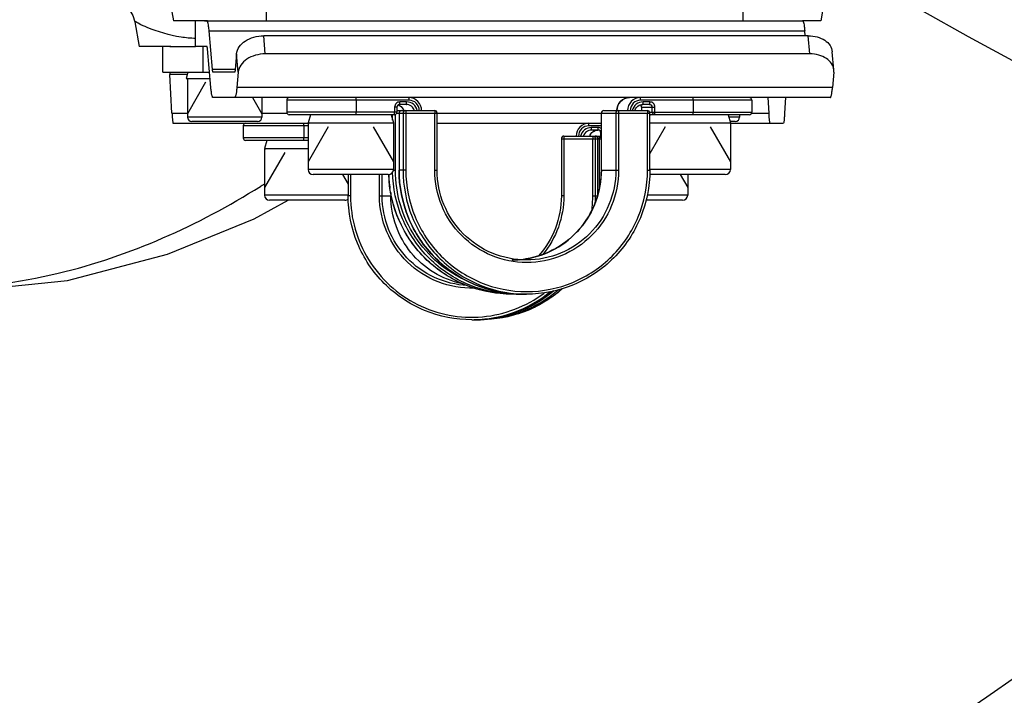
# Model space of a CAD drawing. Header units: millimetres. Extents: x 0 to 8410, y 0 to 5940.
# Tile 53 of 122: x 4803 to 4918, y 1541 to 1620. Entities that reach past the tile are written whole.
import ezdxf

# ---------------------------------------------------------------- set-up
doc = ezdxf.new("R2010")
doc.units = ezdxf.units.MM
doc.header["$LTSCALE"] = 462.55
doc.layers.get('0').update_dxf_attribs({"linetype": 'CONTINUOUS'})
for name, color, linetype in [('204102000021_DXF_DIMENSION', 7, 'CONTINUOUS'), ('304102000222DXF_CONTINUOUS_LINE', 7, 'CONTINUOUS'), ('304105000088DXF_CONTINUOUS_LINE', 7, 'CONTINUOUS'), ('304109000014DXF_CONTINUOUS_LINE', 7, 'CONTINUOUS'), ('501023000017DXF_CONTINUOUS_LINE', 7, 'CONTINUOUS'), ('501023000027DXF_CONTINUOUS_LINE', 7, 'CONTINUOUS'), ('604006000002DXF_CONTINUOUS_LINE', 7, 'CONTINUOUS'), ('604006000006DXF_CONTINUOUS_LINE', 7, 'CONTINUOUS'), ('R6-1500_CABLDXF_CONTINUOUS_LINE', 7, 'CONTINUOUS')]:
    doc.layers.add(name, color=color, linetype=linetype)
doc.styles.get("Standard").update_dxf_attribs({"font": 'txt', "width": 0.7})
doc.dimstyles.new('DIMSTYLE_14', dxfattribs={"dimtxt": 65, "dimasz": 50, "dimexe": 1, "dimexo": 0, "dimgap": 3.25, "dimtad": 0, "dimtih": 1, "dimtoh": 1, "dimdec": 1, "dimdsep": 46, "dimtxsty": 'Standard', "dimblk": '_FILLED', "dimblk1": '_FILLED', "dimblk2": '_FILLED', "dimcen": 0.09, "dimclrt": 5, "dimazin": 2, "dimtp": 0.5, "dimtm": 0.5, "dimtfac": 1, "dimtdec": 65535, "dimtofl": 0, "dimtmove": 0, "dimatfit": 3, "dimldrblk": '_FILLED', "dimfxl": 0, "dimtolj": 1, "dimarcsym": 0})

# ---------------------------------------------------------------- blocks, each defined once
blk = doc.blocks.new('*D27')
at = {"layer": '204102000021_DXF_DIMENSION', "color": 2, "linetype": 'Continuous'}
for start, end in [(290.1562, 360), (195, 265.2086)]:
    blk.add_arc((4713.77, 1829.56), 554.1, start, end, dxfattribs=at)
for points in [[(5274.11, 1779.23), (5267.87, 1829.56), (5257.12, 1780)], [(4201.77, 1641.06), (4178.56, 1686.15), (4185.56, 1635.92)]]:
    blk.add_solid(points, dxfattribs=at)
blk = doc.blocks.new('_FILLED')
at = {"color": 0, "linetype": 'ByBlock'}
blk.add_solid([(0, 0), (-1, 0.17), (-1, -0.17)], dxfattribs=at)

msp = doc.modelspace()

# ---------------------------------------------------------------- linework, layer by layer
at = {"color": 2, "linetype": 'Continuous'}
msp.add_circle((4716.272, 1829.561), 351, dxfattribs=at)
at = {"layer": '304102000222DXF_CONTINUOUS_LINE', "color": 7, "linetype": 'Continuous'}
for p, q in [((4819.806, 1625.547), (4820.774, 1620.061)), ((4897.287, 1624.185), (4896.56, 1620.061)), ((4816.269, 1619.925), (4816.774, 1617.061)), ((4824.702, 1620.061), (4820.775, 1620.061)), ((4896.559, 1620.061), (4894.435, 1620.061)), ((4820.48, 1617.061), (4816.774, 1617.061))]:
    msp.add_line(p, q, dxfattribs=at)
at = {"layer": '304102000222DXF_CONTINUOUS_LINE', "color": 9, "linetype": 'Continuous'}
for p, q in [((4831.698, 1623.495), (4831.645, 1620.061)), ((4887.481, 1623.236), (4887.432, 1620.061))]:
    msp.add_line(p, q, dxfattribs=at)
at = {"layer": '304102000222DXF_CONTINUOUS_LINE', "color": 7, "linetype": 'Continuous'}
msp.add_lwpolyline([(4814.801, 1622.002), (4814.812, 1621.996), (4814.954, 1621.912), (4815.268, 1621.678), (4815.668, 1621.263), (4816.036, 1620.665), (4816.269, 1619.925)], dxfattribs=at)
at = {"layer": '304102000222DXF_CONTINUOUS_LINE', "color": 9, "linetype": 'Continuous'}
for points, knots in [([(4817.69, 1619.291), (4817.335, 1619.442), (4817.082, 1619.408), (4816.245, 1620.056), (4816.269, 1619.925)], [0, 0, 0, 0, 0.7439908, 1, 1, 1, 1]), ([(4823.371, 1617.991), (4822.799, 1618.009), (4820.853, 1618.186), (4818.958, 1618.754), (4817.69, 1619.291)], [0, 0, 0, 0, 0.2938754, 1, 1, 1, 1])]:
    msp.add_open_spline(points, degree=3, knots=knots, dxfattribs=at)
at = {"layer": '304105000088DXF_CONTINUOUS_LINE', "color": 7, "linetype": 'Continuous'}
for p, q in [((4823.345, 1617.061), (4823.345, 1620.061)), ((4824.407, 1620.061), (4894.435, 1620.061)), ((4825.343, 1614.354), (4824.948, 1618.89)), ((4894.733, 1618.304), (4894.682, 1618.89)), ((4895.098, 1618.304), (4831.342, 1618.304)), ((4819.515, 1614.061), (4819.515, 1617.061)), ((4820.358, 1617.061), (4823.345, 1617.061)), ((4824.702, 1617.061), (4823.346, 1617.061)), ((4825.159, 1612.233), (4824.763, 1616.769)), ((4828.169, 1616.183), (4828.009, 1614.354)), ((4895.283, 1616.183), (4831.527, 1616.183)), ((4898.087, 1614.322), (4897.902, 1616.443)), ((4819.515, 1614.061), (4824.999, 1614.061)), ((4827.948, 1614.061), (4825.405, 1614.061)), ((4828.353, 1614.061), (4828.194, 1612.233)), ((4898.087, 1614.061), (4897.928, 1612.233)), ((4898.087, 1614.061), (4898.087, 1614.322)), ((4820.599, 1609.233), (4820.361, 1613.769)), ((4897.681, 1611.061), (4825.405, 1611.061)), ((4890.503, 1609.233), (4890.407, 1611.061)), ((4892.421, 1611.061), (4892.326, 1609.233)), ((4820.747, 1608.061), (4836.532, 1608.061)), ((4851.643, 1608.061), (4870.87, 1608.061)), ((4885.981, 1608.061), (4892.178, 1608.061))]:
    msp.add_line(p, q, dxfattribs=at)
at = {"layer": '304105000088DXF_CONTINUOUS_LINE', "color": 9, "linetype": 'Continuous'}
for p, q in [((4823.364, 1617.061), (4823.364, 1620.061)), ((4824.948, 1618.89), (4894.682, 1618.89)), ((4831.527, 1616.183), (4831.342, 1618.304)), ((4895.283, 1616.183), (4895.098, 1618.304)), ((4824.253, 1614.061), (4824.253, 1617.061)), ((4828.353, 1614.061), (4828.169, 1616.183)), ((4828.009, 1614.354), (4825.343, 1614.354)), ((4822.398, 1613.769), (4820.361, 1613.769)), ((4897.928, 1612.233), (4828.194, 1612.233)), ((4820.599, 1609.233), (4822.414, 1609.233)), ((4831.134, 1609.233), (4834.064, 1609.233)), ((4851.643, 1609.233), (4870.87, 1609.233)), ((4888.449, 1609.233), (4890.503, 1609.233))]:
    msp.add_line(p, q, dxfattribs=at)
at = {"layer": '304105000088DXF_CONTINUOUS_LINE', "color": 7, "linetype": 'Continuous'}
for points, knots in [([(4824.948, 1618.89), (4824.934, 1619.056), (4824.906, 1619.342), (4824.845, 1619.722), (4824.798, 1619.929), (4824.736, 1620.061), (4824.702, 1620.061)], [0, 0, 0, 0, 0.4119876, 0.7204304, 0.9154769, 1, 1, 1, 1]), ([(4894.435, 1620.061), (4894.469, 1620.061), (4894.531, 1619.929), (4894.579, 1619.722), (4894.639, 1619.342), (4894.667, 1619.056), (4894.682, 1618.89)], [0, 0, 0, 0, 0.0845231, 0.2795696, 0.5880124, 1, 1, 1, 1]), ([(4828.169, 1616.183), (4828.194, 1616.47), (4828.433, 1617.073), (4829.179, 1617.755), (4830.189, 1618.2), (4830.952, 1618.304), (4831.342, 1618.304)], [0, 0, 0, 0, 0.2093874, 0.4483959, 0.7169838, 1, 1, 1, 1]), ([(4895.098, 1618.304), (4895.45, 1618.304), (4896.129, 1618.22), (4897.027, 1617.839), (4897.681, 1617.235), (4897.88, 1616.7), (4897.902, 1616.443)], [0, 0, 0, 0, 0.2885951, 0.5540009, 0.7885376, 1, 1, 1, 1]), ([(4824.763, 1616.769), (4824.757, 1616.841), (4824.738, 1616.913), (4824.729, 1617.061), (4824.702, 1617.061)], [0, 0, 0, 0, 0.7245842, 1, 1, 1, 1]), ([(4831.527, 1616.183), (4831.137, 1616.183), (4830.374, 1616.078), (4829.363, 1615.633), (4828.618, 1614.952), (4828.378, 1614.349), (4828.353, 1614.061)], [0, 0, 0, 0, 0.2830162, 0.5516041, 0.7906126, 1, 1, 1, 1]), ([(4898.087, 1614.322), (4898.065, 1614.579), (4897.865, 1615.113), (4897.212, 1615.717), (4896.314, 1616.099), (4895.635, 1616.183), (4895.283, 1616.183)], [0, 0, 0, 0, 0.2114624, 0.4459991, 0.7114049, 1, 1, 1, 1]), ([(4820.324, 1614.061), (4820.332, 1614.061), (4820.337, 1614.024), (4820.354, 1613.943), (4820.358, 1613.841), (4820.361, 1613.769)], [0, 0, 0, 0, 0.0733082, 0.2677079, 1, 1, 1, 1]), ([(4825.405, 1614.061), (4825.377, 1614.061), (4825.368, 1614.21), (4825.35, 1614.282), (4825.343, 1614.354)], [0, 0, 0, 0, 0.2754158, 1, 1, 1, 1]), ([(4828.009, 1614.354), (4828.003, 1614.282), (4827.984, 1614.21), (4827.975, 1614.061), (4827.948, 1614.061)], [0, 0, 0, 0, 0.7245842, 1, 1, 1, 1]), ([(4825.405, 1611.061), (4825.371, 1611.061), (4825.309, 1611.194), (4825.261, 1611.401), (4825.201, 1611.781), (4825.173, 1612.067), (4825.159, 1612.233)], [0, 0, 0, 0, 0.0845232, 0.2795696, 0.5880121, 1, 1, 1, 1]), ([(4828.194, 1612.233), (4828.18, 1612.067), (4828.152, 1611.781), (4828.091, 1611.401), (4828.044, 1611.194), (4827.982, 1611.061), (4827.948, 1611.061)], [0, 0, 0, 0, 0.4119879, 0.7204304, 0.9154768, 1, 1, 1, 1]), ([(4897.681, 1611.061), (4897.715, 1611.061), (4897.777, 1611.194), (4897.825, 1611.401), (4897.885, 1611.781), (4897.913, 1612.067), (4897.928, 1612.233)], [0, 0, 0, 0, 0.0845232, 0.2795696, 0.5880121, 1, 1, 1, 1]), ([(4820.599, 1609.233), (4820.607, 1609.067), (4820.626, 1608.785), (4820.656, 1608.396), (4820.696, 1608.211), (4820.718, 1608.061), (4820.747, 1608.061)], [0, 0, 0, 0, 0.4196195, 0.7322802, 0.9267305, 1, 1, 1, 1]), ([(4890.651, 1608.061), (4890.622, 1608.061), (4890.6, 1608.211), (4890.56, 1608.396), (4890.53, 1608.785), (4890.512, 1609.067), (4890.503, 1609.233)], [0, 0, 0, 0, 0.0732695, 0.2677198, 0.5803805, 1, 1, 1, 1]), ([(4892.326, 1609.233), (4892.317, 1609.067), (4892.298, 1608.785), (4892.269, 1608.396), (4892.229, 1608.211), (4892.207, 1608.061), (4892.178, 1608.061)], [0, 0, 0, 0, 0.4196195, 0.7322802, 0.9267305, 1, 1, 1, 1])]:
    msp.add_open_spline(points, degree=3, knots=knots, dxfattribs=at)
at = {"layer": '304109000014DXF_CONTINUOUS_LINE', "color": 9, "linetype": 'Continuous'}
for p, q in [((4848.362, 1610.761), (4834.032, 1610.761)), ((4842.186, 1610.761), (4842.186, 1609.361)), ((4848.063, 1610.561), (4847.266, 1610.561)), ((4888.481, 1610.761), (4875.459, 1610.761)), ((4876.554, 1610.561), (4875.757, 1610.561)), ((4881.635, 1610.761), (4881.635, 1609.361)), ((4846.942, 1609.361), (4834.032, 1609.361)), ((4846.942, 1609.961), (4846.669, 1609.961)), ((4846.669, 1609.961), (4846.669, 1609.361)), ((4846.923, 1609.261), (4851.643, 1609.261)), ((4847.187, 1609.261), (4847.187, 1602.561)), ((4847.657, 1609.261), (4847.657, 1602.561)), ((4847.982, 1609.261), (4847.982, 1602.561)), ((4851.369, 1602.561), (4851.369, 1609.261)), ((4870.87, 1609.261), (4876.548, 1609.261)), ((4870.871, 1602.561), (4870.871, 1609.261)), ((4872.562, 1609.261), (4872.562, 1602.561)), ((4872.887, 1609.261), (4872.887, 1602.561)), ((4875.571, 1609.961), (4877.152, 1609.961)), ((4875.572, 1609.961), (4875.572, 1609.561)), ((4876.274, 1602.561), (4876.274, 1609.261)), ((4876.53, 1609.361), (4888.481, 1609.361)), ((4876.827, 1609.361), (4876.827, 1609.961)), ((4877.152, 1609.361), (4877.152, 1609.961)), ((4846.437, 1608.43), (4846.437, 1609.061)), ((4846.762, 1602.561), (4846.762, 1609.087)), ((4836.532, 1607.761), (4828.937, 1607.761)), ((4836.045, 1607.761), (4836.045, 1606.361)), ((4846.437, 1608.061), (4846.437, 1608.073)), ((4870.87, 1607.761), (4869.399, 1607.761)), ((4870.498, 1607.561), (4869.699, 1607.561)), ((4870.812, 1606.961), (4870.87, 1606.961)), ((4836.532, 1606.361), (4828.937, 1606.361)), ((4866.188, 1606.261), (4870.832, 1606.261)), ((4866.472, 1606.261), (4866.472, 1599.561)), ((4869.867, 1599.561), (4869.867, 1606.261)), ((4870.183, 1599.561), (4870.183, 1606.261)), ((4870.6, 1606.261), (4870.6, 1600.328)), ((4870.812, 1606.361), (4870.87, 1606.361)), ((4846.521, 1602.561), (4846.762, 1602.561)), ((4847.982, 1602.561), (4847.186, 1602.561)), ((4851.369, 1602.561), (4851.643, 1602.561)), ((4870.87, 1602.561), (4872.887, 1602.561)), ((4876.274, 1602.561), (4876.548, 1602.561)), ((4841.506, 1602.061), (4841.506, 1599.561)), ((4844.902, 1599.561), (4844.902, 1602.061)), ((4845.217, 1599.561), (4845.217, 1602.061)), ((4841.506, 1599.561), (4841.222, 1599.561)), ((4844.902, 1599.561), (4846.232, 1599.561)), ((4846.232, 1599.945), (4846.233, 1599.943)), ((4866.472, 1599.561), (4866.188, 1599.561)), ((4869.867, 1599.561), (4870.417, 1599.561)), ((4854.558, 1589.287), (4854.567, 1589.285))]:
    msp.add_line(p, q, dxfattribs=at)
at = {"layer": '304109000014DXF_CONTINUOUS_LINE', "color": 7, "linetype": 'Continuous'}
for p, q in [((4834.032, 1610.761), (4834.032, 1609.361)), ((4888.481, 1610.761), (4888.481, 1609.361)), ((4846.942, 1609.961), (4846.942, 1609.361)), ((4846.942, 1609.561), (4851.343, 1609.561)), ((4847.186, 1609.261), (4847.186, 1602.561)), ((4848.037, 1610.261), (4847.24, 1610.261)), ((4851.643, 1602.561), (4851.643, 1609.261)), ((4870.87, 1602.561), (4870.87, 1609.261)), ((4871.17, 1609.561), (4876.248, 1609.561)), ((4875.571, 1609.961), (4875.571, 1609.561)), ((4876.528, 1610.261), (4875.731, 1610.261)), ((4876.548, 1602.561), (4876.548, 1609.261)), ((4846.642, 1609.061), (4834.332, 1609.061)), ((4888.181, 1609.061), (4876.622, 1609.061)), ((4828.937, 1607.761), (4828.937, 1606.361)), ((4870.513, 1607.261), (4869.714, 1607.261)), ((4870.812, 1606.361), (4870.812, 1606.961)), ((4836.532, 1606.061), (4829.237, 1606.061)), ((4866.188, 1606.261), (4866.188, 1599.561)), ((4866.488, 1606.561), (4870.812, 1606.561)), ((4870.466, 1599.561), (4870.466, 1606.261)), ((4841.222, 1602.061), (4841.222, 1599.561)), ((4846.233, 1599.943), (4846.233, 1599.561)), ((4862.07, 1592.196), (4862.048, 1592.191)), ((4862.07, 1592.194), (4862.048, 1592.191)), ((4860.882, 1588.061), (4860.411, 1588.061)), ((4862.102, 1588.061), (4861.631, 1588.061)), ((4855.703, 1585.061), (4855.985, 1585.061)), ((4856.435, 1585.061), (4856.718, 1585.061))]:
    msp.add_line(p, q, dxfattribs=at)
for centre, radius, start, end in [((4834.332, 1610.761), 0.3, 90, 180), ((4888.181, 1610.761), 0.3, 0, 90), ((4834.332, 1609.361), 0.3, 180, 270), ((4846.642, 1609.361), 0.3, 270, 360), ((4846.782, 1609.269), 0.992, 59.19475, 72.21051), ((4847.486, 1609.261), 0.3, 90, 180), ((4851.343, 1609.261), 0.3, 0, 90), ((4871.17, 1609.261), 0.3, 90, 180), ((4876.248, 1609.261), 0.3, 0, 90), ((4888.181, 1609.361), 0.3, 270, 360), ((4829.237, 1607.761), 0.3, 90, 180), ((4829.237, 1606.361), 0.3, 180, 270), ((4866.488, 1606.261), 0.3, 90, 180), ((4870.166, 1606.261), 0.3, 0, 90), ((4871.112, 1606.361), 0.3, 180, 214.60166), ((4860.41, 1602.492), 10.43, 274.66845, 279.03052), ((4860.882, 1602.427), 14.366, 270.00039, 271.49752), ((4856.435, 1599.488), 14.426, 269.10513, 269.99985)]:
    msp.add_arc(centre, radius, start, end, dxfattribs=at)
at = {"layer": '304109000014DXF_CONTINUOUS_LINE', "color": 9, "linetype": 'Continuous'}
for centre, radius, start, end in [((4846.782, 1609.267), 0.994, 65.53989, 72.28168), ((4870.472, 1606.26), 1.003, 137.16955, 151.14392), ((4870.47, 1606.261), 1, 118.56747, 137.1425), ((4870.469, 1606.262), 1, 108.39595, 118.55575), ((4870.468, 1606.264), 0.997, 104.26784, 108.38722), ((4870.468, 1606.26), 1.001, 90.02832, 104.23919), ((4870.468, 1606.262), 0.999, 158.86473, 162.56173), ((4870.473, 1606.26), 1.004, 151.17809, 158.866), ((4870.167, 1606.265), 0.296, 63.15454, 69.20374), ((4870.164, 1606.26), 0.301, 48.04263, 63.12295), ((4870.167, 1606.263), 0.298, 41.63742, 48.01934), ((4870.164, 1606.26), 0.302, 25.91388, 41.60804), ((4870.168, 1606.263), 0.297, 20.68093, 25.87834), ((4860.36, 1602.562), 10.512, 358.50035, 359.99954), ((4860.545, 1602.563), 14.578, 181.95611, 188.37525), ((4855.628, 1599.563), 14.24, 352.91569, 359.99432), ((4855.67, 1599.562), 14.513, 356.7546, 359.99829), ((4860.411, 1602.486), 10.424, 269.99984, 275.41795), ((4860.412, 1602.477), 10.415, 275.42133, 276.7955), ((4860.41, 1602.493), 10.431, 276.79574, 279.21114), ((4862.102, 1602.463), 14.402, 268.12865, 270.00002), ((4855.985, 1599.529), 14.467, 270.0011, 276.15517), ((4856.435, 1599.535), 14.473, 270, 271.11789)]:
    msp.add_arc(centre, radius, start, end, dxfattribs=at)
for points, knots in [([(4842.186, 1610.761), (4842.186, 1610.8), (4842.184, 1610.869), (4842.181, 1610.968), (4842.171, 1611.017), (4842.168, 1611.061), (4842.16, 1611.061)], [0, 0, 0, 0, 0.3791655, 0.7011026, 0.9176695, 1, 1, 1, 1]), ([(4847.266, 1610.561), (4847.114, 1610.561), (4846.796, 1610.433), (4846.669, 1610.114), (4846.669, 1609.961)], [0, 0, 0, 0, 0.4993262, 1, 1, 1, 1]), ([(4847.24, 1610.261), (4847.248, 1610.261), (4847.251, 1610.306), (4847.262, 1610.355), (4847.265, 1610.454), (4847.266, 1610.523), (4847.266, 1610.561)], [0, 0, 0, 0, 0.0823305, 0.2988974, 0.6208345, 1, 1, 1, 1]), ([(4848.037, 1610.261), (4848.045, 1610.261), (4848.048, 1610.306), (4848.059, 1610.355), (4848.062, 1610.454), (4848.063, 1610.523), (4848.063, 1610.561)], [0, 0, 0, 0, 0.0823305, 0.2988974, 0.6208345, 1, 1, 1, 1]), ([(4849.323, 1609.561), (4849.258, 1609.838), (4848.932, 1610.362), (4848.347, 1610.561), (4848.063, 1610.561)], [0, 0, 0, 0, 0.5005356, 1, 1, 1, 1]), ([(4848.362, 1610.761), (4848.362, 1610.8), (4848.36, 1610.869), (4848.357, 1610.968), (4848.347, 1611.017), (4848.344, 1611.061), (4848.336, 1611.061)], [0, 0, 0, 0, 0.3791655, 0.7011026, 0.9176695, 1, 1, 1, 1]), ([(4849.558, 1609.561), (4849.558, 1609.867), (4849.304, 1610.504), (4848.667, 1610.761), (4848.362, 1610.761)], [0, 0, 0, 0, 0.5006434, 1, 1, 1, 1]), ([(4872.683, 1609.561), (4872.683, 1609.944), (4873.001, 1610.74), (4873.796, 1611.061), (4874.177, 1611.061)], [0, 0, 0, 0, 0.5006385, 1, 1, 1, 1]), ([(4875.432, 1611.061), (4875.051, 1611.061), (4874.256, 1610.74), (4873.938, 1609.944), (4873.938, 1609.561)], [0, 0, 0, 0, 0.4993287, 1, 1, 1, 1]), ([(4875.459, 1610.761), (4875.153, 1610.761), (4874.517, 1610.504), (4874.263, 1609.867), (4874.263, 1609.561)], [0, 0, 0, 0, 0.4993279, 1, 1, 1, 1]), ([(4875.757, 1610.561), (4875.474, 1610.561), (4874.889, 1610.362), (4874.563, 1609.838), (4874.497, 1609.561)], [0, 0, 0, 0, 0.4994313, 1, 1, 1, 1]), ([(4875.459, 1610.761), (4875.459, 1610.8), (4875.457, 1610.869), (4875.454, 1610.968), (4875.444, 1611.017), (4875.441, 1611.061), (4875.432, 1611.061)], [0, 0, 0, 0, 0.3791655, 0.7011026, 0.9176695, 1, 1, 1, 1]), ([(4875.731, 1610.261), (4875.74, 1610.261), (4875.742, 1610.306), (4875.753, 1610.355), (4875.756, 1610.454), (4875.757, 1610.523), (4875.757, 1610.561)], [0, 0, 0, 0, 0.0823305, 0.2988974, 0.6208345, 1, 1, 1, 1]), ([(4876.528, 1610.261), (4876.537, 1610.261), (4876.539, 1610.306), (4876.55, 1610.355), (4876.553, 1610.454), (4876.554, 1610.523), (4876.554, 1610.561)], [0, 0, 0, 0, 0.0823305, 0.2988974, 0.6208345, 1, 1, 1, 1]), ([(4877.152, 1609.961), (4877.152, 1610.114), (4877.025, 1610.433), (4876.707, 1610.561), (4876.554, 1610.561)], [0, 0, 0, 0, 0.500674, 1, 1, 1, 1]), ([(4881.635, 1610.761), (4881.635, 1610.8), (4881.633, 1610.869), (4881.63, 1610.968), (4881.62, 1611.017), (4881.617, 1611.061), (4881.609, 1611.061)], [0, 0, 0, 0, 0.3791655, 0.7011026, 0.9176695, 1, 1, 1, 1]), ([(4842.16, 1609.061), (4842.168, 1609.061), (4842.171, 1609.106), (4842.181, 1609.155), (4842.184, 1609.254), (4842.186, 1609.323), (4842.186, 1609.361)], [0, 0, 0, 0, 0.0823305, 0.2988974, 0.6208345, 1, 1, 1, 1]), ([(4846.642, 1609.061), (4846.651, 1609.061), (4846.654, 1609.106), (4846.664, 1609.155), (4846.667, 1609.254), (4846.669, 1609.323), (4846.669, 1609.361)], [0, 0, 0, 0, 0.0823024, 0.2988616, 0.6208177, 1, 1, 1, 1]), ([(4847.486, 1609.561), (4847.409, 1609.561), (4847.25, 1609.497), (4847.187, 1609.338), (4847.187, 1609.261)], [0, 0, 0, 0, 0.4993571, 1, 1, 1, 1]), ([(4847.956, 1609.561), (4847.88, 1609.561), (4847.721, 1609.497), (4847.657, 1609.338), (4847.657, 1609.261)], [0, 0, 0, 0, 0.4993587, 1, 1, 1, 1]), ([(4847.956, 1609.561), (4847.964, 1609.561), (4847.967, 1609.517), (4847.978, 1609.468), (4847.981, 1609.369), (4847.982, 1609.3), (4847.982, 1609.261)], [0, 0, 0, 0, 0.0823385, 0.2989334, 0.6208964, 1, 1, 1, 1]), ([(4848.987, 1609.561), (4848.925, 1609.759), (4848.669, 1610.124), (4848.244, 1610.261), (4848.037, 1610.261)], [0, 0, 0, 0, 0.5004983, 1, 1, 1, 1]), ([(4851.343, 1609.561), (4851.352, 1609.561), (4851.354, 1609.517), (4851.365, 1609.468), (4851.368, 1609.369), (4851.369, 1609.3), (4851.369, 1609.261)], [0, 0, 0, 0, 0.0823389, 0.2989352, 0.6208981, 1, 1, 1, 1]), ([(4871.17, 1609.561), (4871.094, 1609.561), (4870.935, 1609.497), (4870.871, 1609.338), (4870.871, 1609.261)], [0, 0, 0, 0, 0.4993571, 1, 1, 1, 1]), ([(4872.861, 1609.561), (4872.785, 1609.561), (4872.626, 1609.497), (4872.562, 1609.338), (4872.562, 1609.261)], [0, 0, 0, 0, 0.4993587, 1, 1, 1, 1]), ([(4872.861, 1609.561), (4872.869, 1609.561), (4872.872, 1609.517), (4872.882, 1609.468), (4872.886, 1609.369), (4872.887, 1609.3), (4872.887, 1609.261)], [0, 0, 0, 0, 0.0823385, 0.2989334, 0.6208964, 1, 1, 1, 1]), ([(4876.248, 1609.561), (4876.256, 1609.561), (4876.259, 1609.517), (4876.269, 1609.468), (4876.273, 1609.369), (4876.274, 1609.3), (4876.274, 1609.261)], [0, 0, 0, 0, 0.0823389, 0.2989352, 0.6208981, 1, 1, 1, 1]), ([(4876.827, 1609.961), (4876.827, 1610.038), (4876.764, 1610.197), (4876.605, 1610.261), (4876.528, 1610.261)], [0, 0, 0, 0, 0.500674, 1, 1, 1, 1]), ([(4877.126, 1609.061), (4877.05, 1609.061), (4876.891, 1609.126), (4876.827, 1609.285), (4876.827, 1609.361)], [0, 0, 0, 0, 0.499326, 1, 1, 1, 1]), ([(4877.126, 1609.061), (4877.134, 1609.061), (4877.137, 1609.106), (4877.147, 1609.155), (4877.151, 1609.254), (4877.152, 1609.323), (4877.152, 1609.361)], [0, 0, 0, 0, 0.0823016, 0.2988598, 0.6208169, 1, 1, 1, 1]), ([(4881.609, 1609.061), (4881.617, 1609.061), (4881.62, 1609.106), (4881.63, 1609.155), (4881.633, 1609.254), (4881.635, 1609.323), (4881.635, 1609.361)], [0, 0, 0, 0, 0.0823305, 0.2988974, 0.6208345, 1, 1, 1, 1]), ([(4836.045, 1607.761), (4836.045, 1607.8), (4836.047, 1607.868), (4836.046, 1607.968), (4836.058, 1608.015), (4836.053, 1608.061), (4836.06, 1608.061)], [0, 0, 0, 0, 0.3813794, 0.7048773, 0.9215613, 1, 1, 1, 1]), ([(4869.399, 1607.761), (4869.093, 1607.761), (4868.456, 1607.505), (4868.201, 1606.868), (4868.201, 1606.561)], [0, 0, 0, 0, 0.4997595, 1, 1, 1, 1]), ([(4869.699, 1607.561), (4869.414, 1607.561), (4868.829, 1607.362), (4868.501, 1606.838), (4868.435, 1606.561)], [0, 0, 0, 0, 0.4997999, 1, 1, 1, 1]), ([(4869.714, 1607.261), (4869.507, 1607.261), (4869.081, 1607.125), (4868.824, 1606.759), (4868.762, 1606.561)], [0, 0, 0, 0, 0.4998137, 1, 1, 1, 1]), ([(4869.399, 1607.761), (4869.399, 1607.8), (4869.401, 1607.868), (4869.4, 1607.968), (4869.412, 1608.015), (4869.407, 1608.061), (4869.415, 1608.061)], [0, 0, 0, 0, 0.3813794, 0.7048773, 0.9215613, 1, 1, 1, 1]), ([(4869.714, 1607.261), (4869.706, 1607.261), (4869.711, 1607.308), (4869.699, 1607.355), (4869.7, 1607.455), (4869.699, 1607.523), (4869.699, 1607.561)], [0, 0, 0, 0, 0.0784387, 0.2951227, 0.6186206, 1, 1, 1, 1]), ([(4870.507, 1607.284), (4870.505, 1607.299), (4870.499, 1607.392), (4870.498, 1607.484), (4870.498, 1607.561)], [0, 0, 0, 0, 0.1638416, 1, 1, 1, 1]), ([(4870.513, 1607.261), (4870.511, 1607.261), (4870.509, 1607.273), (4870.508, 1607.279), (4870.507, 1607.284)], [0, 0, 0, 0, 0.2742372, 1, 1, 1, 1]), ([(4836.06, 1606.061), (4836.053, 1606.061), (4836.058, 1606.108), (4836.046, 1606.155), (4836.047, 1606.255), (4836.045, 1606.323), (4836.045, 1606.361)], [0, 0, 0, 0, 0.0784387, 0.2951227, 0.6186206, 1, 1, 1, 1]), ([(4866.488, 1606.561), (4866.48, 1606.561), (4866.485, 1606.515), (4866.473, 1606.468), (4866.474, 1606.368), (4866.472, 1606.3), (4866.472, 1606.261)], [0, 0, 0, 0, 0.0784468, 0.2951589, 0.6186829, 1, 1, 1, 1]), ([(4869.883, 1606.561), (4869.875, 1606.561), (4869.88, 1606.515), (4869.868, 1606.468), (4869.869, 1606.368), (4869.867, 1606.3), (4869.867, 1606.261)], [0, 0, 0, 0, 0.0784472, 0.2951607, 0.6186845, 1, 1, 1, 1]), ([(4869.883, 1606.561), (4869.96, 1606.561), (4870.119, 1606.497), (4870.183, 1606.338), (4870.183, 1606.261)], [0, 0, 0, 0, 0.4997887, 1, 1, 1, 1]), ([(4870.616, 1606.561), (4870.608, 1606.561), (4870.613, 1606.515), (4870.601, 1606.468), (4870.602, 1606.368), (4870.6, 1606.3), (4870.6, 1606.261)], [0, 0, 0, 0, 0.0784472, 0.2951607, 0.6186845, 1, 1, 1, 1]), ([(4860.882, 1588.061), (4859.019, 1588.061), (4855.25, 1588.804), (4850.475, 1591.98), (4847.251, 1596.731), (4846.463, 1600.498), (4846.438, 1602.367)], [0, 0, 0, 0, 0.2495614, 0.4993774, 0.7495556, 1, 1, 1, 1]), ([(4855.244, 1589.549), (4853.996, 1590.097), (4851.645, 1591.565), (4848.904, 1594.679), (4847.16, 1598.447), (4846.762, 1601.195), (4846.762, 1602.561)], [0, 0, 0, 0, 0.2496369, 0.4995422, 0.7496964, 1, 1, 1, 1]), ([(4847.187, 1602.561), (4847.187, 1600.676), (4847.937, 1596.866), (4851.15, 1592.046), (4855.951, 1588.817), (4859.753, 1588.061), (4861.631, 1588.061)], [0, 0, 0, 0, 0.2504394, 0.5006225, 0.7504405, 1, 1, 1, 1]), ([(4847.657, 1602.561), (4847.657, 1600.714), (4848.377, 1596.984), (4851.463, 1592.229), (4856.096, 1588.975), (4859.792, 1588.129), (4861.632, 1588.069)], [0, 0, 0, 0, 0.2504304, 0.5006141, 0.7504397, 1, 1, 1, 1]), ([(4847.982, 1602.561), (4847.982, 1600.715), (4848.718, 1596.983), (4851.862, 1592.264), (4856.571, 1589.101), (4862.128, 1587.992), (4867.686, 1589.101), (4872.394, 1592.264), (4875.539, 1596.983), (4876.274, 1600.715), (4876.274, 1602.561)], [0, 0, 0, 0, 0.1252196, 0.2503112, 0.3752202, 0.5, 0.6247798, 0.7496888, 0.8747804, 1, 1, 1, 1]), ([(4872.887, 1602.561), (4872.887, 1601.157), (4872.328, 1598.319), (4869.936, 1594.729), (4866.355, 1592.324), (4862.128, 1591.48), (4857.902, 1592.324), (4854.32, 1594.729), (4851.929, 1598.319), (4851.369, 1601.157), (4851.369, 1602.561)], [0, 0, 0, 0, 0.1252194, 0.2503112, 0.3752202, 0.5, 0.6247798, 0.7496888, 0.8747806, 1, 1, 1, 1]), ([(4872.562, 1602.561), (4872.562, 1601.196), (4872.019, 1598.437), (4869.692, 1594.947), (4866.215, 1592.609), (4863.463, 1592.061), (4862.102, 1592.061)], [0, 0, 0, 0, 0.2504387, 0.5006225, 0.7504404, 1, 1, 1, 1]), ([(4862.079, 1592.196), (4863.265, 1592.388), (4865.59, 1593.195), (4868.446, 1595.513), (4870.352, 1598.664), (4870.836, 1601.082), (4870.868, 1602.286)], [0, 0, 0, 0, 0.2495753, 0.4994252, 0.7495966, 1, 1, 1, 1]), ([(4860.411, 1588.061), (4858.706, 1588.061), (4855.263, 1588.681), (4850.771, 1591.353), (4847.483, 1595.423), (4846.371, 1598.747), (4846.122, 1600.44)], [0, 0, 0, 0, 0.2496024, 0.4994221, 0.7495704, 1, 1, 1, 1]), ([(4841.506, 1599.561), (4841.506, 1598.256), (4841.87, 1595.632), (4843.466, 1592.006), (4845.991, 1588.951), (4849.254, 1586.703), (4853.005, 1585.432), (4856.962, 1585.236), (4860.818, 1586.128), (4863.135, 1587.408), (4864.179, 1588.189)], [0, 0, 0, 0, 0.125102, 0.250178, 0.3752127, 0.5002008, 0.6251515, 0.750085, 0.8750269, 1, 1, 1, 1]), ([(4855.98, 1588.765), (4854.553, 1588.727), (4851.652, 1589.23), (4847.962, 1591.615), (4845.482, 1595.244), (4844.902, 1598.133), (4844.902, 1599.561)], [0, 0, 0, 0, 0.2498416, 0.4997739, 0.7498403, 1, 1, 1, 1]), ([(4855.181, 1589.074), (4853.862, 1589.14), (4851.22, 1589.785), (4847.921, 1592.149), (4845.728, 1595.566), (4845.217, 1598.239), (4845.217, 1599.561)], [0, 0, 0, 0, 0.2498423, 0.499781, 0.7498479, 1, 1, 1, 1]), ([(4866.472, 1599.561), (4866.472, 1598.328), (4866.044, 1595.844), (4864.798, 1593.653), (4864.016, 1592.7)], [0, 0, 0, 0, 0.5000712, 1, 1, 1, 1]), ([(4866.245, 1588.642), (4864.947, 1587.507), (4861.918, 1585.689), (4858.442, 1585.061), (4856.718, 1585.061)], [0, 0, 0, 0, 0.5000793, 1, 1, 1, 1]), ([(4865.861, 1588.554), (4864.605, 1587.476), (4861.698, 1585.739), (4858.373, 1585.097), (4856.718, 1585.064)], [0, 0, 0, 0, 0.5000772, 1, 1, 1, 1]), ([(4855.703, 1585.061), (4857.354, 1585.061), (4860.682, 1585.636), (4863.618, 1587.307), (4864.893, 1588.357)], [0, 0, 0, 0, 0.4999265, 1, 1, 1, 1]), ([(4857.536, 1585.145), (4858.943, 1585.297), (4861.728, 1586.02), (4864.181, 1587.524), (4865.267, 1588.432)], [0, 0, 0, 0, 0.4999284, 1, 1, 1, 1])]:
    msp.add_open_spline(points, degree=3, knots=knots, dxfattribs=at)
at = {"layer": '304109000014DXF_CONTINUOUS_LINE', "color": 7, "linetype": 'Continuous'}
for points, knots in [([(4849.831, 1609.561), (4849.831, 1609.944), (4849.514, 1610.74), (4848.718, 1611.061), (4848.336, 1611.061)], [0, 0, 0, 0, 0.5004461, 1, 1, 1, 1]), ([(4874.177, 1611.061), (4873.796, 1611.061), (4873, 1610.74), (4872.682, 1609.944), (4872.682, 1609.561)], [0, 0, 0, 0, 0.4995539, 1, 1, 1, 1]), ([(4847.24, 1610.261), (4847.164, 1610.261), (4847.006, 1610.197), (4846.942, 1610.038), (4846.942, 1609.961)], [0, 0, 0, 0, 0.4974825, 1, 1, 1, 1]), ([(4869.415, 1608.061), (4869.032, 1608.061), (4868.236, 1607.741), (4867.916, 1606.944), (4867.916, 1606.561)], [0, 0, 0, 0, 0.4998394, 1, 1, 1, 1]), ([(4869.516, 1606.561), (4869.578, 1606.759), (4869.835, 1607.125), (4870.261, 1607.261), (4870.468, 1607.261)], [0, 0, 0, 0, 0.5003686, 1, 1, 1, 1]), ([(4870.812, 1606.961), (4870.812, 1607.038), (4870.749, 1607.197), (4870.59, 1607.261), (4870.513, 1607.261)], [0, 0, 0, 0, 0.5009035, 1, 1, 1, 1]), ([(4861.631, 1588.061), (4859.752, 1588.061), (4855.951, 1588.817), (4851.149, 1592.046), (4847.936, 1596.866), (4847.186, 1600.676), (4847.186, 1602.561)], [0, 0, 0, 0, 0.249577, 0.4994025, 0.7495779, 1, 1, 1, 1]), ([(4862.102, 1592.061), (4860.742, 1592.061), (4857.989, 1592.609), (4854.513, 1594.947), (4852.187, 1598.437), (4851.643, 1601.196), (4851.643, 1602.561)], [0, 0, 0, 0, 0.2495333, 0.4993418, 0.7495358, 1, 1, 1, 1]), ([(4870.87, 1602.561), (4870.87, 1601.333), (4870.432, 1598.855), (4868.539, 1595.611), (4865.649, 1593.218), (4863.279, 1592.389), (4862.07, 1592.194)], [0, 0, 0, 0, 0.2504143, 0.5006053, 0.7504515, 1, 1, 1, 1]), ([(4876.548, 1602.561), (4876.548, 1600.676), (4875.797, 1596.866), (4872.585, 1592.046), (4867.783, 1588.817), (4863.981, 1588.061), (4862.102, 1588.061)], [0, 0, 0, 0, 0.2504221, 0.5005975, 0.750423, 1, 1, 1, 1]), ([(4860.411, 1588.061), (4858.573, 1588.061), (4854.855, 1588.784), (4850.121, 1591.879), (4846.881, 1596.522), (4846.037, 1600.222), (4845.974, 1602.065)], [0, 0, 0, 0, 0.2495829, 0.4994051, 0.7495697, 1, 1, 1, 1]), ([(4855.703, 1585.061), (4853.819, 1585.061), (4850.01, 1585.816), (4845.197, 1589.044), (4841.975, 1593.864), (4841.222, 1597.676), (4841.222, 1599.561)], [0, 0, 0, 0, 0.2498477, 0.499785, 0.7498483, 1, 1, 1, 1]), ([(4854.558, 1589.287), (4853.398, 1589.531), (4851.143, 1590.426), (4848.417, 1592.817), (4846.642, 1595.981), (4846.233, 1598.374), (4846.233, 1599.561)], [0, 0, 0, 0, 0.2498374, 0.499787, 0.7498562, 1, 1, 1, 1]), ([(4866.188, 1599.561), (4866.188, 1598.28), (4865.711, 1595.696), (4864.331, 1593.46), (4863.472, 1592.51)], [0, 0, 0, 0, 0.5000851, 1, 1, 1, 1]), ([(4866.296, 1588.687), (4864.995, 1587.538), (4861.952, 1585.697), (4858.453, 1585.061), (4856.718, 1585.061)], [0, 0, 0, 0, 0.5000787, 1, 1, 1, 1]), ([(4865.275, 1588.438), (4863.992, 1587.364), (4861.029, 1585.651), (4857.658, 1585.061), (4855.985, 1585.061)], [0, 0, 0, 0, 0.500074, 1, 1, 1, 1])]:
    msp.add_open_spline(points, degree=3, knots=knots, dxfattribs=at)
at = {"layer": '304109000014DXF_CONTINUOUS_LINE', "color": 9, "linetype": 'Continuous'}
for points in [[(4847.193, 1610.172), (4847.44, 1610.06), (4847.651, 1609.821), (4847.732, 1609.561)], [(4875.434, 1610.215), (4875.515, 1610.163), (4875.572, 1610.058), (4875.572, 1609.961)], [(4870.873, 1607.429), (4870.769, 1607.512), (4870.63, 1607.561), (4870.498, 1607.561)], [(4870.166, 1606.561), (4870.202, 1606.561), (4870.238, 1606.555), (4870.272, 1606.542)], [(4870.446, 1606.368), (4870.459, 1606.334), (4870.465, 1606.297), (4870.465, 1606.261)], [(4870.616, 1606.561), (4870.687, 1606.561), (4870.761, 1606.533), (4870.814, 1606.486)]]:
    msp.add_open_spline(points, degree=3, dxfattribs=at)
at = {"layer": '304109000014DXF_CONTINUOUS_LINE', "color": 7, "linetype": 'Continuous'}
for points in [[(4847.29, 1610.122), (4847.494, 1610), (4847.66, 1609.788), (4847.731, 1609.561)], [(4874.782, 1609.561), (4874.862, 1609.818), (4875.069, 1610.055), (4875.313, 1610.169)], [(4875.313, 1610.169), (4875.442, 1610.229), (4875.588, 1610.261), (4875.731, 1610.261)], [(4875.571, 1609.961), (4875.571, 1610.057), (4875.514, 1610.163), (4875.433, 1610.214)]]:
    msp.add_open_spline(points, degree=3, dxfattribs=at)
at = {"layer": '501023000017DXF_CONTINUOUS_LINE', "color": 7, "linetype": 'Continuous'}
for p, q in [((4822.414, 1613.251), (4822.414, 1608.761)), ((4831.134, 1611.061), (4831.134, 1608.761)), ((4830.634, 1608.261), (4822.914, 1608.261)), ((4886.557, 1608.261), (4885.935, 1608.261)), ((4887.057, 1609.061), (4887.057, 1608.761))]:
    msp.add_line(p, q, dxfattribs=at)
at = {"layer": '501023000017DXF_CONTINUOUS_LINE', "color": 2, "linetype": 'Continuous'}
for p, q in [((4824.543, 1612.861), (4822.414, 1609.174)), ((4830.044, 1611.061), (4831.134, 1609.174))]:
    msp.add_line(p, q, dxfattribs=at)
at = {"layer": '501023000017DXF_CONTINUOUS_LINE', "color": 9, "linetype": 'Continuous'}
for p, q in [((4831.134, 1608.761), (4822.414, 1608.761)), ((4887.057, 1608.761), (4885.791, 1608.761))]:
    msp.add_line(p, q, dxfattribs=at)
at = {"layer": '501023000017DXF_CONTINUOUS_LINE', "color": 7, "linetype": 'Continuous'}
for centre, start, end in [((4822.914, 1608.761), 180, 270), ((4830.634, 1608.761), 270, 360), ((4886.557, 1608.761), 270, 360)]:
    msp.add_arc(centre, 0.5, start, end, dxfattribs=at)
at = {"layer": '501023000027DXF_CONTINUOUS_LINE', "color": 7, "linetype": 'Continuous'}
for p, q in [((4846.532, 1608.061), (4836.532, 1608.061)), ((4836.532, 1608.061), (4836.532, 1602.661)), ((4846.532, 1608.061), (4846.532, 1602.661)), ((4885.981, 1608.061), (4876.548, 1608.061)), ((4885.981, 1608.061), (4885.981, 1602.661)), ((4836.532, 1605.061), (4831.437, 1605.061)), ((4831.437, 1605.061), (4831.437, 1599.661)), ((4845.932, 1602.061), (4837.132, 1602.061)), ((4885.381, 1602.061), (4876.581, 1602.061)), ((4880.983, 1602.061), (4880.983, 1599.661)), ((4840.837, 1599.061), (4832.037, 1599.061)), ((4880.383, 1599.061), (4876.09, 1599.061))]:
    msp.add_line(p, q, dxfattribs=at)
at = {"layer": '501023000027DXF_CONTINUOUS_LINE', "color": 2, "linetype": 'Continuous'}
for p, q in [((4838.901, 1607.661), (4836.532, 1603.558)), ((4844.163, 1607.661), (4846.532, 1603.558)), ((4878.35, 1607.661), (4876.548, 1604.54)), ((4883.612, 1607.661), (4885.981, 1603.558)), ((4833.806, 1604.661), (4831.437, 1600.558)), ((4840.569, 1602.061), (4841.222, 1600.931)), ((4880.115, 1602.061), (4880.983, 1600.558))]:
    msp.add_line(p, q, dxfattribs=at)
at = {"layer": '501023000027DXF_CONTINUOUS_LINE', "color": 9, "linetype": 'Continuous'}
for p, q in [((4846.532, 1602.661), (4836.532, 1602.661)), ((4885.981, 1602.661), (4876.548, 1602.661)), ((4841.222, 1599.661), (4831.437, 1599.661)), ((4880.983, 1599.661), (4876.22, 1599.661))]:
    msp.add_line(p, q, dxfattribs=at)
at = {"layer": '501023000027DXF_CONTINUOUS_LINE', "color": 7, "linetype": 'Continuous'}
for centre, start, end in [((4837.132, 1602.661), 180, 270), ((4845.932, 1602.661), 270, 360), ((4885.381, 1602.661), 270, 360), ((4876.581, 1602.661), 263.41699, 270), ((4832.037, 1599.661), 180, 270), ((4840.837, 1599.661), 270, 313.23682), ((4880.383, 1599.661), 270, 360)]:
    msp.add_arc(centre, 0.6, start, end, dxfattribs=at)
at = {"layer": '604006000002DXF_CONTINUOUS_LINE', "color": 7, "linetype": 'Continuous'}
for p, q in [((4822.473, 1614.061), (4822.274, 1613.287)), ((4822.274, 1613.287), (4825.067, 1613.287)), ((4822.274, 1613.287), (4822.414, 1613.251))]:
    msp.add_line(p, q, dxfattribs=at)
at = {"layer": '604006000006DXF_CONTINUOUS_LINE', "color": 7, "linetype": 'Continuous'}
for p, q in [((4836.809, 1609.061), (4836.532, 1608.101)), ((4836.532, 1608.101), (4846.532, 1608.101)), ((4836.532, 1608.101), (4836.668, 1608.061)), ((4846.255, 1609.061), (4846.532, 1608.101)), ((4846.532, 1608.101), (4846.396, 1608.061)), ((4876.548, 1609.061), (4876.622, 1609.061)), ((4876.548, 1608.101), (4885.981, 1608.101)), ((4885.704, 1609.061), (4885.981, 1608.101)), ((4885.981, 1608.101), (4885.846, 1608.061)), ((4831.714, 1606.061), (4831.437, 1605.101)), ((4831.437, 1605.101), (4836.532, 1605.101)), ((4831.437, 1605.101), (4831.573, 1605.061))]:
    msp.add_line(p, q, dxfattribs=at)
at = {"layer": 'R6-1500_CABLDXF_CONTINUOUS_LINE', "color": 7, "linetype": 'Continuous'}
msp.add_line((4830.206, 1596.888), (4834.214, 1599.061), dxfattribs=at)
for points in [[(4883.2, 1636.617), (4886.64, 1634.442), (4890.361, 1632.107), (4894.382, 1629.615), (4898.716, 1626.971), (4903.377, 1624.187), (4908.375, 1621.278), (4913.805, 1618.22), (4919.959, 1614.899), (4927.143, 1611.24), (4935.399, 1607.371), (4944.618, 1603.544), (4955.056, 1599.962), (4967.896, 1596.922), (4981.961, 1595.858)], [(4774.902, 1590.605), (4779.872, 1589.535), (4794.988, 1588.286), (4808.362, 1589.65), (4820.075, 1592.741), (4830.206, 1596.888)]]:
    msp.add_lwpolyline(points, dxfattribs=at)
at = {"layer": 'R6-1500_CABLDXF_CONTINUOUS_LINE', "color": 9, "linetype": 'Continuous'}
msp.add_arc((4782.698, 1677.544), 90.759, 302.11548, 302.43341, dxfattribs=at)
msp.add_open_spline([(4778.656, 1589.779), (4788.033, 1587.983), (4806.827, 1588.542), (4823.679, 1596.11), (4830.948, 1600.673)], degree=3, knots=[0, 0, 0, 0, 0.5266142, 1, 1, 1, 1], dxfattribs=at)

# ---------------------------------------------------------------- dimensions: what is measured, and where the dimension line sits
at = {"layer": '204102000021_DXF_DIMENSION', "color": 2, "linetype": 'Continuous'}
dim = msp.add_angular_dim_2l(base=(4786.098, 1280.205), line1=((4183.909, 1687.585), (4178.557, 1686.151)), line2=((5262.329, 1829.561), (5267.87, 1829.561)), dimstyle='DIMSTYLE_14', dxfattribs=at)
dim.commit()
dim.dimension.update_dxf_attribs({"geometry": '*D27', "text_midpoint": (4699.991, 1247.705), "dimtype": 162})

doc.saveas('drawing.dxf')
